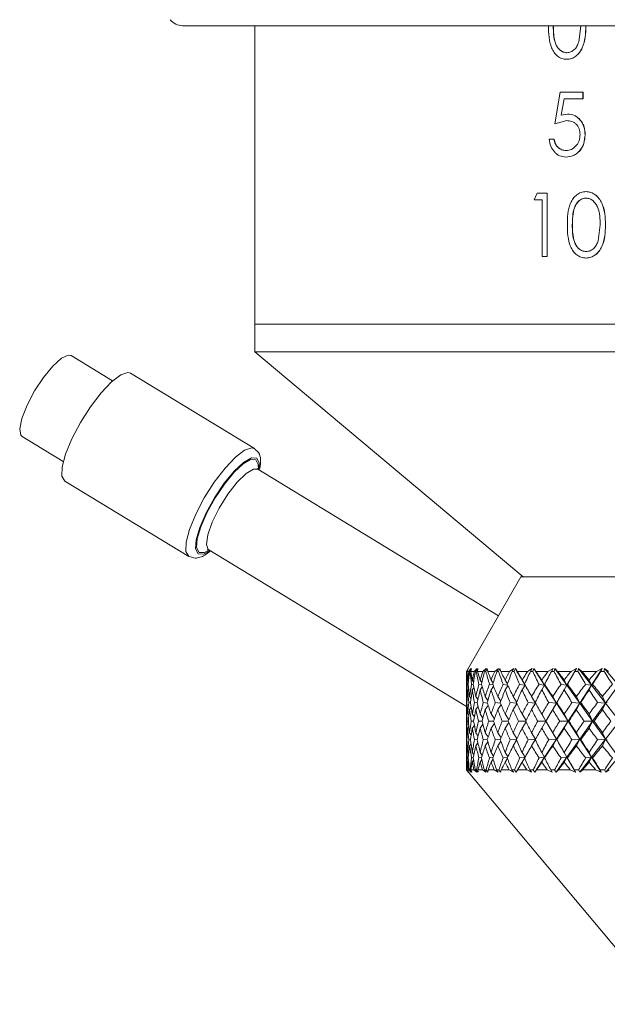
# Model space of a CAD drawing. Header units: inches. Extents: x -4.1 to 22.8, y -8.3 to 17.7.
# Tile 17 of 130: x 3.8 to 5, y -1.1 to 0.9. Entities that reach past the tile are written whole.
import ezdxf

# ---------------------------------------------------------------- set-up
doc = ezdxf.new("R2010")
doc.units = ezdxf.units.IN
doc.header["$MEASUREMENT"] = 0

msp = doc.modelspace()

# ---------------------------------------------------------------- linework, layer by layer
at = {"color": 7, "linetype": 'Continuous', "lineweight": 15}
for p, q in [((5.4892, 0.8842), (4.1276, 0.8842)), ((4.2707, 0.8842), (4.2707, 0.2931)), ((4.9115, 0.852), (4.9156, 0.8834)), ((4.8882, 0.8306), (4.888, 0.8306)), ((4.8877, 0.8177), (4.8879, 0.8177)), ((4.864, 0.69), (4.875, 0.7525)), ((4.9199, 0.7525), (4.875, 0.7525)), ((4.9199, 0.7525), (4.9199, 0.7397)), ((4.9201, 0.7525), (4.9199, 0.7525)), ((4.9201, 0.7525), (4.9201, 0.7397)), ((4.8826, 0.7397), (4.8768, 0.7068)), ((4.8828, 0.7397), (4.877, 0.7068)), ((4.9199, 0.7397), (4.8826, 0.7397)), ((4.9201, 0.7397), (4.9199, 0.7397)), ((4.8768, 0.7068), (4.8896, 0.7093)), ((4.8898, 0.7093), (4.8896, 0.7093)), ((4.8878, 0.6964), (4.864, 0.69)), ((4.8642, 0.69), (4.864, 0.69)), ((4.888, 0.6964), (4.8642, 0.69)), ((4.888, 0.6964), (4.8878, 0.6964)), ((4.9243, 0.6684), (4.9241, 0.6684)), ((4.8626, 0.6596), (4.853, 0.6596)), ((4.8628, 0.6596), (4.8626, 0.6596)), ((4.8861, 0.6243), (4.8859, 0.6243)), ((4.8866, 0.6371), (4.8864, 0.6371)), ((4.8233, 0.5397), (4.8295, 0.5525)), ((4.849, 0.5525), (4.8295, 0.5525)), ((4.849, 0.5525), (4.849, 0.4275)), ((4.849, 0.5525), (4.8493, 0.5525)), ((4.8493, 0.5525), (4.8493, 0.4275)), ((4.9258, 0.5557), (4.926, 0.5557)), ((4.8395, 0.5397), (4.8233, 0.5397)), ((4.8395, 0.4275), (4.8395, 0.5397)), ((4.9263, 0.5429), (4.9261, 0.5429)), ((4.8991, 0.49), (4.8989, 0.49)), ((4.9501, 0.4586), (4.9543, 0.49)), ((4.9644, 0.49), (4.9646, 0.49)), ((4.9263, 0.4371), (4.9261, 0.4371)), ((4.849, 0.4275), (4.8395, 0.4275)), ((4.849, 0.4275), (4.8493, 0.4275)), ((4.9258, 0.4243), (4.926, 0.4243)), ((4.2707, 0.2931), (4.2707, 0.2387)), ((4.2707, 0.2931), (5.4842, 0.2931)), ((4.2707, 0.2931), (5.2396, 0.2931)), ((4.2707, 0.2387), (4.8017, -0.2069)), ((5.2396, 0.2387), (4.2707, 0.2387)), ((3.9891, 0.1815), (3.9074, 0.2312)), ((4.2699, 0.0472), (4.0247, 0.1964)), ((3.8099, 0.071), (3.8916, 0.0213)), ((4.7528, -0.2836), (4.2766, 0.0063)), ((3.8947, -0.0171), (4.14, -0.1664)), ((4.1794, -0.1535), (4.6892, -0.4637)), ((4.7971, -0.2069), (4.6892, -0.3939)), ((4.7971, -0.2069), (6.1812, -0.2069)), ((4.6893, -0.3939), (4.6928, -0.3884)), ((4.6896, -0.3939), (4.6928, -0.3884)), ((4.6899, -0.3939), (4.693, -0.3884)), ((4.6905, -0.3939), (4.693, -0.3884)), ((4.6938, -0.3939), (4.6984, -0.3884)), ((4.6951, -0.3939), (4.6984, -0.3884)), ((4.6962, -0.3939), (4.6992, -0.3884)), ((4.6978, -0.3939), (4.6992, -0.3884)), ((4.7047, -0.3939), (4.7104, -0.3884)), ((4.707, -0.3939), (4.7104, -0.3884)), ((4.7089, -0.3939), (4.7117, -0.3884)), ((4.7115, -0.3939), (4.7117, -0.3884)), ((4.722, -0.3939), (4.7287, -0.3884)), ((4.7253, -0.3939), (4.7287, -0.3884)), ((4.7278, -0.3939), (4.7305, -0.3884)), ((4.7314, -0.3939), (4.7305, -0.3884)), ((4.7454, -0.3939), (4.7531, -0.3884)), ((4.7497, -0.3939), (4.7531, -0.3884)), ((4.7529, -0.3939), (4.7554, -0.3884)), ((4.7575, -0.3939), (4.7554, -0.3884)), ((4.7748, -0.3939), (4.7834, -0.3884)), ((4.78, -0.3939), (4.7834, -0.3884)), ((4.7839, -0.3939), (4.7862, -0.3884)), ((4.7894, -0.3939), (4.7862, -0.3884)), ((4.8053, -0.4213), (4.7862, -0.3884)), ((4.8099, -0.3939), (4.8194, -0.3884)), ((4.816, -0.3939), (4.8194, -0.3884)), ((4.8206, -0.3939), (4.8226, -0.3884)), ((4.827, -0.3939), (4.8226, -0.3884)), ((4.8441, -0.4213), (4.8226, -0.3884)), ((4.8505, -0.3939), (4.8608, -0.3884)), ((4.8575, -0.3939), (4.8608, -0.3884)), ((4.8627, -0.3939), (4.8644, -0.3884)), ((4.8699, -0.3939), (4.8644, -0.3884)), ((4.8881, -0.4213), (4.8644, -0.3884)), ((4.8881, -0.4213), (4.9072, -0.3884)), ((4.8963, -0.3939), (4.9072, -0.3884)), ((4.904, -0.3939), (4.9072, -0.3884)), ((4.9098, -0.3939), (4.9113, -0.3884)), ((4.9178, -0.3939), (4.9113, -0.3884)), ((4.9369, -0.4213), (4.9113, -0.3884)), ((4.9369, -0.4213), (4.9583, -0.3884)), ((4.9468, -0.3939), (4.9583, -0.3884)), ((4.9553, -0.3939), (4.9583, -0.3884)), ((4.9616, -0.3939), (4.9628, -0.3884)), ((4.9703, -0.3939), (4.9628, -0.3884)), ((4.9901, -0.4213), (4.9628, -0.3884)), ((4.6892, -0.3939), (4.6892, -0.406)), ((4.6893, -0.3939), (4.6892, -0.3939)), ((4.6899, -0.3939), (4.6896, -0.3939)), ((4.6938, -0.3939), (4.6905, -0.3939)), ((4.6962, -0.3939), (4.6951, -0.3939)), ((4.7047, -0.3939), (4.6978, -0.3939)), ((4.7089, -0.3939), (4.707, -0.3939)), ((4.722, -0.3939), (4.7115, -0.3939)), ((4.7278, -0.3939), (4.7253, -0.3939)), ((4.7454, -0.3939), (4.7314, -0.3939)), ((4.7529, -0.3939), (4.7497, -0.3939)), ((4.7748, -0.3939), (4.7575, -0.3939)), ((4.7839, -0.3939), (4.78, -0.3939)), ((4.8099, -0.3939), (4.7894, -0.3939)), ((4.8206, -0.3939), (4.816, -0.3939)), ((4.8505, -0.3939), (4.827, -0.3939)), ((4.8627, -0.3939), (4.8575, -0.3939)), ((4.8963, -0.3939), (4.8699, -0.3939)), ((4.9098, -0.3939), (4.904, -0.3939)), ((4.9468, -0.3939), (4.9178, -0.3939)), ((4.9616, -0.3939), (4.9553, -0.3939)), ((4.6892, -0.4112), (4.6892, -0.4111)), ((4.6928, -0.4198), (4.6912, -0.4195)), ((4.6933, -0.4132), (4.6919, -0.4111)), ((4.6937, -0.4279), (4.6919, -0.4302)), ((4.7029, -0.4202), (4.6994, -0.4195)), ((4.7035, -0.4148), (4.701, -0.4111)), ((4.7041, -0.4261), (4.701, -0.4302)), ((4.7193, -0.4205), (4.714, -0.4195)), ((4.7198, -0.4162), (4.7165, -0.4111)), ((4.7206, -0.4246), (4.7165, -0.4302)), ((4.742, -0.4208), (4.7349, -0.4195)), ((4.7421, -0.4174), (4.7382, -0.4111)), ((4.7431, -0.4234), (4.7382, -0.4302)), ((4.7708, -0.4211), (4.7619, -0.4195)), ((4.7704, -0.4185), (4.7659, -0.4111)), ((4.7714, -0.4222), (4.7659, -0.4302)), ((4.8053, -0.4213), (4.7947, -0.4195)), ((4.8053, -0.4213), (4.7994, -0.4111)), ((4.8053, -0.4213), (4.7994, -0.4302)), ((4.8053, -0.4213), (4.8043, -0.4195)), ((4.826, -0.4569), (4.8053, -0.4213)), ((4.8441, -0.4213), (4.833, -0.4195)), ((4.8441, -0.4213), (4.8385, -0.4111)), ((4.8441, -0.4213), (4.8385, -0.4302)), ((4.8441, -0.4213), (4.8441, -0.4195)), ((4.8673, -0.4569), (4.8441, -0.4213)), ((4.8673, -0.4569), (4.8881, -0.4213)), ((4.8881, -0.4213), (4.8767, -0.4195)), ((4.8881, -0.4213), (4.8829, -0.4111)), ((4.8881, -0.4213), (4.8829, -0.4302)), ((4.8881, -0.4213), (4.8892, -0.4195)), ((4.9136, -0.4569), (4.8881, -0.4213)), ((4.9136, -0.4569), (4.9369, -0.4213)), ((4.9369, -0.4213), (4.9253, -0.4195)), ((4.9369, -0.4213), (4.9321, -0.4111)), ((4.9369, -0.4213), (4.9321, -0.4302)), ((4.9369, -0.4213), (4.939, -0.4195)), ((4.9645, -0.4569), (4.9369, -0.4213)), ((4.9645, -0.4569), (4.9901, -0.4213)), ((4.6893, -0.4301), (4.6892, -0.4302)), ((4.6892, -0.4368), (4.6892, -0.4724)), ((4.6909, -0.4452), (4.6897, -0.4435)), ((4.6985, -0.4476), (4.6956, -0.4435)), ((4.7121, -0.4497), (4.7079, -0.4435)), ((4.7318, -0.4515), (4.7265, -0.4435)), ((4.7573, -0.453), (4.7513, -0.4435)), ((4.7886, -0.4544), (4.7819, -0.4435)), ((4.826, -0.4569), (4.8183, -0.4435)), ((4.8673, -0.4569), (4.8601, -0.4435)), ((4.9136, -0.4569), (4.9069, -0.4435)), ((4.9645, -0.4569), (4.9584, -0.4435)), ((4.6903, -0.4558), (4.6894, -0.4557)), ((4.6911, -0.4676), (4.6897, -0.4695)), ((4.6974, -0.4561), (4.6941, -0.4557)), ((4.6988, -0.4651), (4.6956, -0.4695)), ((4.711, -0.4563), (4.7053, -0.4557)), ((4.7126, -0.463), (4.7079, -0.4695)), ((4.7308, -0.4565), (4.7228, -0.4557)), ((4.7324, -0.4611), (4.7265, -0.4695)), ((4.7567, -0.4566), (4.7464, -0.4557)), ((4.758, -0.4596), (4.7513, -0.4695)), ((4.7886, -0.4568), (4.776, -0.4557)), ((4.7893, -0.4581), (4.7819, -0.4695)), ((4.826, -0.4569), (4.8114, -0.4557)), ((4.826, -0.4569), (4.8183, -0.4695)), ((4.826, -0.4569), (4.8254, -0.4557)), ((4.8467, -0.4924), (4.826, -0.4569)), ((4.8467, -0.4924), (4.8673, -0.4569)), ((4.8673, -0.4569), (4.8522, -0.4557)), ((4.8673, -0.4569), (4.8601, -0.4695)), ((4.8673, -0.4569), (4.8681, -0.4557)), ((4.8905, -0.4924), (4.8673, -0.4569)), ((4.8905, -0.4924), (4.9136, -0.4569)), ((4.9136, -0.4569), (4.8982, -0.4557)), ((4.9136, -0.4569), (4.9069, -0.4695)), ((4.9136, -0.4569), (4.9158, -0.4557)), ((4.9391, -0.4924), (4.9136, -0.4569)), ((4.9391, -0.4924), (4.9645, -0.4569)), ((4.9645, -0.4569), (4.9489, -0.4557)), ((4.9645, -0.4569), (4.9584, -0.4695)), ((4.9645, -0.4569), (4.9681, -0.4557)), ((4.9921, -0.4924), (4.9645, -0.4569)), ((4.6895, -0.4786), (4.6892, -0.4782)), ((4.6943, -0.4816), (4.6919, -0.4782)), ((4.7051, -0.4841), (4.701, -0.4782)), ((4.7219, -0.4862), (4.7165, -0.4782)), ((4.7446, -0.488), (4.7382, -0.4782)), ((4.7732, -0.4896), (4.7659, -0.4782)), ((4.8073, -0.4911), (4.7994, -0.4782)), ((4.8467, -0.4924), (4.8385, -0.4782)), ((4.8905, -0.4924), (4.8829, -0.4782)), ((4.9391, -0.4924), (4.9321, -0.4782)), ((4.6895, -0.5061), (4.6892, -0.5065)), ((4.6932, -0.4924), (4.6909, -0.4924)), ((4.6943, -0.5031), (4.6919, -0.5065)), ((4.7035, -0.4924), (4.6987, -0.4924)), ((4.7051, -0.5007), (4.701, -0.5065)), ((4.7202, -0.4924), (4.713, -0.4924)), ((4.7219, -0.4986), (4.7165, -0.5065)), ((4.7431, -0.4924), (4.7335, -0.4924)), ((4.7446, -0.4968), (4.7382, -0.5065)), ((4.772, -0.4924), (4.76, -0.4924)), ((4.7732, -0.4951), (4.7659, -0.5065)), ((4.8066, -0.4924), (4.7925, -0.4924)), ((4.8073, -0.4937), (4.7994, -0.5065)), ((4.826, -0.5279), (4.8467, -0.4924)), ((4.8467, -0.4924), (4.8305, -0.4924)), ((4.8467, -0.4924), (4.8385, -0.5065)), ((4.8467, -0.4924), (4.8468, -0.4924)), ((4.8673, -0.5279), (4.8467, -0.4924)), ((4.8673, -0.5279), (4.8905, -0.4924)), ((4.8905, -0.4924), (4.8739, -0.4924)), ((4.8905, -0.4924), (4.8829, -0.5065)), ((4.8905, -0.4924), (4.8921, -0.4924)), ((4.9136, -0.5279), (4.8905, -0.4924)), ((4.9136, -0.5279), (4.9391, -0.4924)), ((4.9391, -0.4924), (4.9222, -0.4924)), ((4.9391, -0.4924), (4.9321, -0.5065)), ((4.9391, -0.4924), (4.9422, -0.4924)), ((4.9645, -0.5279), (4.9391, -0.4924)), ((4.9645, -0.5279), (4.9921, -0.4924)), ((4.6892, -0.5123), (4.6892, -0.548)), ((4.6911, -0.5171), (4.6897, -0.5153)), ((4.6988, -0.5197), (4.6956, -0.5153)), ((4.7126, -0.5218), (4.7079, -0.5153)), ((4.7324, -0.5236), (4.7265, -0.5153)), ((4.758, -0.5252), (4.7513, -0.5153)), ((4.7893, -0.5266), (4.7819, -0.5153)), ((4.826, -0.5279), (4.8183, -0.5153)), ((4.8673, -0.5279), (4.8601, -0.5153)), ((4.9136, -0.5279), (4.9069, -0.5153)), ((4.9645, -0.5279), (4.9584, -0.5153)), ((4.6903, -0.529), (4.6894, -0.5291)), ((4.6909, -0.5396), (4.6897, -0.5413)), ((4.6974, -0.5287), (4.6941, -0.5291)), ((4.6985, -0.5371), (4.6956, -0.5413)), ((4.711, -0.5285), (4.7053, -0.5291)), ((4.7121, -0.5351), (4.7079, -0.5413)), ((4.7308, -0.5283), (4.7228, -0.5291)), ((4.7318, -0.5333), (4.7265, -0.5413)), ((4.7567, -0.5281), (4.7464, -0.5291)), ((4.7573, -0.5317), (4.7513, -0.5413)), ((4.7886, -0.528), (4.776, -0.5291)), ((4.7886, -0.5303), (4.7819, -0.5413)), ((4.8053, -0.5635), (4.826, -0.5279)), ((4.826, -0.5279), (4.8114, -0.5291)), ((4.826, -0.5279), (4.8183, -0.5413)), ((4.826, -0.5279), (4.8254, -0.5291)), ((4.8441, -0.5635), (4.8673, -0.5279)), ((4.8673, -0.5279), (4.8522, -0.5291)), ((4.8673, -0.5279), (4.8601, -0.5413)), ((4.8673, -0.5279), (4.8681, -0.5291)), ((4.8881, -0.5635), (4.8673, -0.5279)), ((4.8881, -0.5635), (4.9136, -0.5279)), ((4.9136, -0.5279), (4.8982, -0.5291)), ((4.9136, -0.5279), (4.9069, -0.5413)), ((4.9136, -0.5279), (4.9158, -0.5291)), ((4.9369, -0.5635), (4.9136, -0.5279)), ((4.9369, -0.5635), (4.9645, -0.5279)), ((4.9645, -0.5279), (4.9489, -0.5291)), ((4.9645, -0.5279), (4.9584, -0.5413)), ((4.9645, -0.5279), (4.9681, -0.5291)), ((4.9901, -0.5635), (4.9645, -0.5279)), ((4.6893, -0.5547), (4.6892, -0.5545)), ((4.6928, -0.5649), (4.6912, -0.5653)), ((4.6937, -0.5569), (4.6919, -0.5545)), ((4.7029, -0.5645), (4.6994, -0.5653)), ((4.7041, -0.5586), (4.701, -0.5545)), ((4.7193, -0.5642), (4.714, -0.5653)), ((4.7206, -0.5601), (4.7165, -0.5545)), ((4.742, -0.5639), (4.7349, -0.5653)), ((4.7431, -0.5614), (4.7382, -0.5545)), ((4.7708, -0.5637), (4.7619, -0.5653)), ((4.7714, -0.5625), (4.7659, -0.5545)), ((4.788, -0.5932), (4.8053, -0.5635)), ((4.8053, -0.5635), (4.7947, -0.5653)), ((4.8053, -0.5635), (4.7994, -0.5545)), ((4.8053, -0.5635), (4.7994, -0.5737)), ((4.8053, -0.5635), (4.8043, -0.5653)), ((4.8247, -0.5932), (4.8441, -0.5635)), ((4.8441, -0.5635), (4.833, -0.5653)), ((4.8441, -0.5635), (4.8385, -0.5545)), ((4.8441, -0.5635), (4.8385, -0.5737)), ((4.8441, -0.5635), (4.8441, -0.5653)), ((4.8667, -0.5932), (4.8881, -0.5635)), ((4.8881, -0.5635), (4.8767, -0.5653)), ((4.8881, -0.5635), (4.8829, -0.5545)), ((4.8881, -0.5635), (4.8829, -0.5737)), ((4.8881, -0.5635), (4.8892, -0.5653)), ((4.9053, -0.5932), (4.8881, -0.5635)), ((4.9138, -0.5932), (4.9369, -0.5635)), ((4.9369, -0.5635), (4.9253, -0.5653)), ((4.9369, -0.5635), (4.9321, -0.5545)), ((4.9369, -0.5635), (4.9321, -0.5737)), ((4.9369, -0.5635), (4.939, -0.5653)), ((4.9562, -0.5932), (4.9369, -0.5635)), ((4.9655, -0.5932), (4.9901, -0.5635)), ((4.6892, -0.5736), (4.6892, -0.5737)), ((4.6892, -0.5787), (4.6892, -0.5889)), ((4.6933, -0.5716), (4.6919, -0.5737)), ((4.7035, -0.5699), (4.701, -0.5737)), ((4.7198, -0.5685), (4.7165, -0.5737)), ((4.7421, -0.5673), (4.7382, -0.5737)), ((4.7704, -0.5662), (4.7659, -0.5737)), ((4.6892, -0.5889), (5.0785, -1.0529)), ((4.6893, -0.5889), (4.6892, -0.5889)), ((4.6893, -0.5889), (4.6931, -0.5932)), ((4.6895, -0.5889), (4.6931, -0.5932)), ((4.69, -0.5889), (4.6895, -0.5889)), ((4.69, -0.5889), (4.6936, -0.5932)), ((4.6906, -0.5889), (4.6936, -0.5932)), ((4.6936, -0.5889), (4.6906, -0.5889)), ((4.6936, -0.5889), (4.6985, -0.5932)), ((4.6949, -0.5889), (4.6985, -0.5932)), ((4.6964, -0.5889), (4.6949, -0.5889)), ((4.6964, -0.5889), (4.7, -0.5932)), ((4.6981, -0.5889), (4.7, -0.5932)), ((4.7043, -0.5889), (4.6981, -0.5889)), ((4.7043, -0.5889), (4.7102, -0.5932)), ((4.7067, -0.5889), (4.7102, -0.5932)), ((4.7093, -0.5889), (4.7067, -0.5889)), ((4.7093, -0.5889), (4.7128, -0.5932)), ((4.712, -0.5889), (4.7128, -0.5932)), ((4.7213, -0.5889), (4.712, -0.5889)), ((4.7213, -0.5889), (4.7281, -0.5932)), ((4.7248, -0.5889), (4.7281, -0.5932)), ((4.7284, -0.5889), (4.7248, -0.5889)), ((4.7284, -0.5889), (4.7319, -0.5932)), ((4.7322, -0.5889), (4.7319, -0.5932)), ((4.7445, -0.5889), (4.7322, -0.5889)), ((4.7445, -0.5889), (4.7522, -0.5932)), ((4.749, -0.5889), (4.7522, -0.5932)), ((4.7536, -0.5889), (4.749, -0.5889)), ((4.7536, -0.5889), (4.757, -0.5932)), ((4.7584, -0.5889), (4.757, -0.5932)), ((4.7737, -0.5889), (4.7584, -0.5889)), ((4.7737, -0.5889), (4.7823, -0.5932)), ((4.7792, -0.5889), (4.7823, -0.5932)), ((4.7847, -0.5889), (4.7792, -0.5889)), ((4.7847, -0.5889), (4.788, -0.5932)), ((4.7906, -0.5889), (4.788, -0.5932)), ((4.8086, -0.5889), (4.7906, -0.5889)), ((4.8086, -0.5889), (4.818, -0.5932)), ((4.8151, -0.5889), (4.818, -0.5932)), ((4.8216, -0.5889), (4.8151, -0.5889)), ((4.8216, -0.5889), (4.8247, -0.5932)), ((4.8283, -0.5889), (4.8247, -0.5932)), ((4.8491, -0.5889), (4.8283, -0.5889)), ((4.8491, -0.5889), (4.8591, -0.5932)), ((4.8564, -0.5889), (4.8591, -0.5932)), ((4.8638, -0.5889), (4.8564, -0.5889)), ((4.8638, -0.5889), (4.8667, -0.5932)), ((4.8714, -0.5889), (4.8667, -0.5932)), ((4.8947, -0.5889), (4.8714, -0.5889)), ((4.8947, -0.5889), (4.9053, -0.5932)), ((4.9029, -0.5889), (4.9053, -0.5932)), ((4.911, -0.5889), (4.9029, -0.5889)), ((4.911, -0.5889), (4.9138, -0.5932)), ((4.9195, -0.5889), (4.9138, -0.5932)), ((4.945, -0.5889), (4.9195, -0.5889)), ((4.945, -0.5889), (4.9562, -0.5932)), ((4.954, -0.5889), (4.9562, -0.5932)), ((4.9629, -0.5889), (4.954, -0.5889)), ((4.9629, -0.5889), (4.9655, -0.5932)), ((4.9721, -0.5889), (4.9655, -0.5932))]:
    msp.add_line(p, q, dxfattribs=at)
at = {"color": 7, "linetype": 'Continuous', "lineweight": 15, "flags": 128}
for points in [[(3.8099, 0.071), (3.8074, 0.0735), (3.8053, 0.0864), (3.8096, 0.107), (3.8198, 0.133), (3.8347, 0.1612), (3.8525, 0.1881), (3.871, 0.2106), (3.8881, 0.2259), (3.9015, 0.2322), (3.9074, 0.2312)], [(3.8947, -0.0171), (3.889, -0.0075), (3.8895, 0.0109), (3.8961, 0.0363), (3.9084, 0.0664), (3.9253, 0.0986), (3.9452, 0.13), (3.9664, 0.1578), (3.987, 0.1796), (4.0052, 0.1933), (4.0193, 0.1979), (4.0247, 0.1964)]]:
    msp.add_lwpolyline(points, dxfattribs=at)
at = {"color": 8, "linetype": 'Continuous', "lineweight": 15, "flags": 128}
for points in [[(4.1402, -0.1665), (4.1402, -0.1665), (4.1343, -0.1567), (4.1347, -0.1383), (4.1414, -0.113), (4.1537, -0.0828), (4.1705, -0.0506), (4.1904, -0.0192), (4.2117, 0.0086), (4.2323, 0.0303), (4.2504, 0.0441), (4.2646, 0.0486), (4.2704, 0.0469)], [(4.1818, -0.155), (4.1693, -0.1618), (4.1586, -0.1613), (4.1535, -0.1516), (4.1546, -0.1335), (4.1618, -0.1089), (4.1743, -0.0801), (4.191, -0.0501), (4.2101, -0.0216), (4.2299, 0.0024), (4.2483, 0.0197), (4.2637, 0.0286), (4.2744, 0.0281), (4.2794, 0.0183), (4.279, 0.0048)], [(4.1803, -0.154), (4.1708, -0.1588), (4.1604, -0.1583), (4.1555, -0.1489), (4.1566, -0.1314), (4.1635, -0.1076), (4.1757, -0.0797), (4.1918, -0.0506), (4.2103, -0.023), (4.2295, 0.0003), (4.2473, 0.017), (4.2622, 0.0256), (4.2725, 0.0251), (4.2774, 0.0157), (4.2776, 0.0067)], [(4.1794, -0.1535), (4.1785, -0.1528), (4.1747, -0.1424), (4.1774, -0.1236), (4.1861, -0.0988), (4.1999, -0.0709), (4.2171, -0.0434), (4.2356, -0.0195), (4.2532, -0.0022), (4.2677, 0.0066), (4.2766, 0.0063)]]:
    msp.add_lwpolyline(points, dxfattribs=at)
at = {"color": 7, "linetype": 'Continuous', "lineweight": 15}
msp.add_arc((4.1276, 0.9152), 0.031, 217.9865, 270, dxfattribs=at)
for centre, major_axis, ratio, start_param, end_param in [((5.4892, -1.6096), (-0.7374, 1.3756), 0.225477, 0.380131, 0.405433), ((5.4892, 0.6249), (0.6777, 1.3696), 0.310343, 2.54914, 2.576805), ((5.4892, 0.6249), (0.648, 1.3677), 0.343002, 2.557862, 2.585527), ((5.4892, -1.6096), (-0.7547, 1.378), 0.192594, 0.395327, 0.420629), ((5.4892, -1.6096), (-0.7127, 1.3727), 0.264763, 0.363818, 0.38912), ((5.4892, 0.6249), (0.7082, 1.3723), 0.271135, 2.535782, 2.563447), ((5.4892, 0.6249), (0.6069, 1.3662), 0.38152, 2.564647, 2.592312), ((5.4892, -1.6096), (-0.7715, 1.3806), 0.153422, 0.414896, 0.440198), ((5.4892, -1.6096), (-0.683, 1.37), 0.303994, 0.349998, 0.375301), ((5.4892, 0.6249), (0.7337, 1.3752), 0.23185, 2.519835, 2.5475), ((5.4892, 0.6249), (0.5589, 1.3657), 0.419139, 2.566623, 2.594288), ((5.4892, -1.6096), (-0.7842, 1.3827), 0.114352, 0.435654, 0.460956), ((5.4892, -1.6096), (-0.648, 1.3677), 0.343002, 0.339311, 0.364614), ((5.4892, 0.6249), (0.7547, 1.378), 0.192594, 2.501846, 2.529511), ((5.4892, 0.6249), (0.5029, 1.3666), 0.455265, 2.562751, 2.590416), ((5.4892, -1.6096), (-0.7932, 1.3844), 0.075374, 0.457259, 0.482561), ((5.4892, -1.6096), (-0.6069, 1.3662), 0.38152, 0.332526, 0.357828), ((5.4892, 0.6249), (0.7715, 1.3806), 0.153422, 2.482277, 2.509942), ((5.4892, 0.6249), (0.4379, 1.369), 0.489057, 2.55193, 2.579595), ((5.4892, -1.6096), (-0.7984, 1.3853), 0.036466, 0.479404, 0.504707), ((5.4892, -1.6096), (-0.5589, 1.3657), 0.419139, 0.33055, 0.355852), ((5.4892, 0.6249), (0.7842, 1.3827), 0.114352, 2.461519, 2.489184), ((5.4892, 0.6249), (0.3628, 1.3728), 0.519391, 2.533171, 2.560836), ((5.4892, -1.6096), (-0.8, 1.3856), 0.002407, 5.756076, 5.781378), ((5.4892, -1.6096), (-0.5029, 1.3666), 0.455265, 0.334422, 0.359724), ((5.4892, 0.6249), (0.7932, 1.3844), 0.075374, 2.439914, 2.467579), ((5.4892, 0.6249), (0.2771, 1.3774), 0.544856, 2.505929, 2.533594), ((5.4892, -1.6096), (-0.798, 1.3852), 0.041282, 5.73369, 5.758993), ((5.4892, -1.6096), (-0.4379, 1.369), 0.489057, 0.345243, 0.370545), ((5.4892, 0.6249), (0.7984, 1.3853), 0.036466, 2.417769, 2.445434), ((5.4892, 0.6249), (0.1813, 1.3819), 0.563867, 2.470597, 2.498262), ((5.4892, -1.6096), (-0.7923, 1.3842), 0.080197, 5.711596, 5.736898), ((5.4892, -1.6096), (-0.3628, 1.3728), 0.519391, 0.364002, 0.389304), ((5.4892, 0.6249), (0.8, 1.3856), 0.002407, 3.860154, 3.887819), ((5.4892, 0.6249), (0.0777, 1.3849), 0.574922, 2.428983, 2.456648), ((5.4892, -1.6096), (-0.7828, 1.3825), 0.119185, 5.690078, 5.715381), ((5.4892, -1.6096), (-0.2771, 1.3774), 0.544856, 0.391244, 0.416546), ((5.4892, 0.6249), (0.798, 1.3852), 0.041282, 3.88254, 3.910205), ((5.4892, 0.6249), (-0.0297, 1.3855), 0.576997, 2.384391, 2.412056), ((5.4892, -1.6096), (-0.7337, 1.3752), 0.23185, 0.414573, 0.447521), ((5.4892, -1.6096), (-0.7127, 1.3727), 0.264763, 0.401053, 0.434), ((5.4892, -1.6096), (-0.7547, 1.378), 0.192594, 0.432562, 0.465509), ((5.4892, -1.6096), (-0.683, 1.37), 0.303994, 0.387233, 0.42018), ((5.4892, -1.6096), (-0.7715, 1.3806), 0.153422, 0.452131, 0.485078), ((5.4892, -1.6096), (-0.648, 1.3677), 0.343002, 0.376546, 0.409494), ((5.4892, -1.6096), (-0.7842, 1.3827), 0.114352, 0.472889, 0.505836), ((5.4892, -1.6096), (-0.6069, 1.3662), 0.38152, 0.369761, 0.402708), ((5.4892, -1.6096), (-0.7932, 1.3844), 0.075374, 0.494494, 0.527441), ((5.4892, -1.6096), (-0.5589, 1.3657), 0.419139, 0.367785, 0.400732), ((5.4892, -1.6096), (-0.7984, 1.3853), 0.036466, 0.516639, 0.549587), ((5.4892, -1.6096), (-0.5029, 1.3666), 0.455265, 0.371657, 0.404604), ((5.4892, -1.6096), (-0.8, 1.3856), 0.002407, 5.711196, 5.744143), ((5.4892, -1.6096), (-0.4379, 1.369), 0.489057, 0.382478, 0.415425), ((5.4892, -1.6096), (-0.798, 1.3852), 0.041282, 5.68881, 5.721758), ((5.4892, -1.6096), (-0.3628, 1.3728), 0.519391, 0.401237, 0.434184), ((5.4892, -1.6096), (-0.7923, 1.3842), 0.080197, 5.666716, 5.699663), ((5.4892, -1.6096), (-0.2771, 1.3774), 0.544856, 0.428479, 0.461426), ((5.4892, -1.6096), (-0.7828, 1.3825), 0.119185, 5.645198, 5.678146), ((5.4892, -1.6096), (-0.1813, 1.3819), 0.563867, 0.463811, 0.496759), ((5.4892, 0.6249), (0.683, 1.37), 0.303994, 2.586773, 2.615565), ((5.4892, 0.6249), (0.7082, 1.3723), 0.271135, 2.57538, 2.604172), ((5.4892, 0.6249), (0.648, 1.3677), 0.343002, 2.597459, 2.626251), ((5.4892, 0.6249), (0.7337, 1.3752), 0.23185, 2.559432, 2.588224), ((5.4892, 0.6249), (0.6069, 1.3662), 0.38152, 2.604245, 2.633037), ((5.4892, 0.6249), (0.7547, 1.378), 0.192594, 2.541444, 2.570236), ((5.4892, 0.6249), (0.5589, 1.3657), 0.419139, 2.606221, 2.635013), ((5.4892, 0.6249), (0.7715, 1.3806), 0.153422, 2.521875, 2.550667), ((5.4892, 0.6249), (0.5029, 1.3666), 0.455265, 2.602349, 2.631141), ((5.4892, 0.6249), (0.7842, 1.3827), 0.114352, 2.501117, 2.529909), ((5.4892, 0.6249), (0.4379, 1.369), 0.489057, 2.591528, 2.62032), ((5.4892, 0.6249), (0.7932, 1.3844), 0.075374, 2.479512, 2.508304), ((5.4892, 0.6249), (0.3628, 1.3728), 0.519391, 2.572769, 2.601561), ((5.4892, 0.6249), (0.7984, 1.3853), 0.036466, 2.457366, 2.486158), ((5.4892, 0.6249), (0.2771, 1.3774), 0.544856, 2.545527, 2.574319), ((5.4892, 0.6249), (0.8, 1.3856), 0.002407, 3.81943, 3.848222), ((5.4892, 0.6249), (0.1813, 1.3819), 0.563867, 2.510194, 2.538986), ((5.4892, 0.6249), (0.798, 1.3852), 0.041282, 3.841815, 3.870607), ((5.4892, 0.6249), (0.0777, 1.3849), 0.574922, 2.468581, 2.497373), ((5.4892, -1.6096), (-0.7127, 1.3727), 0.264763, 0.450088, 0.47888), ((5.4892, -1.6096), (-0.7337, 1.3752), 0.23185, 0.463609, 0.492401), ((5.4892, -1.6096), (-0.683, 1.37), 0.303994, 0.436268, 0.46506), ((5.4892, -1.6096), (-0.7547, 1.378), 0.192594, 0.481597, 0.510389), ((5.4892, -1.6096), (-0.648, 1.3677), 0.343002, 0.425582, 0.454374), ((5.4892, -1.6096), (-0.7715, 1.3806), 0.153422, 0.501166, 0.529958), ((5.4892, -1.6096), (-0.6069, 1.3662), 0.38152, 0.418796, 0.447588), ((5.4892, -1.6096), (-0.7842, 1.3827), 0.114352, 0.521924, 0.550716), ((5.4892, -1.6096), (-0.5589, 1.3657), 0.419139, 0.41682, 0.445612), ((5.4892, -1.6096), (-0.7932, 1.3844), 0.075374, 0.543529, 0.572321), ((5.4892, -1.6096), (-0.5029, 1.3666), 0.455265, 0.420692, 0.449484), ((5.4892, -1.6096), (-0.7984, 1.3853), 0.036466, 0.565675, 0.594467), ((5.4892, -1.6096), (-0.4379, 1.369), 0.489057, 0.431513, 0.460305), ((5.4892, -1.6096), (-0.8, 1.3856), 0.002407, 5.666316, 5.695108), ((5.4892, -1.6096), (-0.3628, 1.3728), 0.519391, 0.450272, 0.479064), ((5.4892, -1.6096), (-0.798, 1.3852), 0.041282, 5.64393, 5.672723), ((5.4892, -1.6096), (-0.2771, 1.3774), 0.544856, 0.477514, 0.506306), ((5.4892, -1.6096), (-0.7923, 1.3842), 0.080197, 5.621836, 5.650628), ((5.4892, -1.6096), (-0.1813, 1.3819), 0.563867, 0.512846, 0.541639), ((5.4892, 0.6249), (0.7082, 1.3723), 0.271135, 2.62026, 2.647676), ((5.4892, 0.6249), (0.683, 1.37), 0.303994, 2.631652, 2.659069), ((5.4892, 0.6249), (0.7337, 1.3752), 0.23185, 2.604312, 2.631729), ((5.4892, 0.6249), (0.648, 1.3677), 0.343002, 2.642339, 2.669756), ((5.4892, 0.6249), (0.7547, 1.378), 0.192594, 2.586324, 2.613741), ((5.4892, 0.6249), (0.6069, 1.3662), 0.38152, 2.649125, 2.676542), ((5.4892, 0.6249), (0.7715, 1.3806), 0.153422, 2.566755, 2.594172), ((5.4892, 0.6249), (0.5589, 1.3657), 0.419139, 2.651101, 2.678518), ((5.4892, 0.6249), (0.7842, 1.3827), 0.114352, 2.545997, 2.573414), ((5.4892, 0.6249), (0.5029, 1.3666), 0.455265, 2.647229, 2.674646), ((5.4892, 0.6249), (0.7932, 1.3844), 0.075374, 2.524392, 2.551809), ((5.4892, 0.6249), (0.4379, 1.369), 0.489057, 2.636408, 2.663825), ((5.4892, 0.6249), (0.7984, 1.3853), 0.036466, 2.502246, 2.529663), ((5.4892, 0.6249), (0.3628, 1.3728), 0.519391, 2.617649, 2.645065), ((5.4892, 0.6249), (0.8, 1.3856), 0.002407, 3.775925, 3.803342), ((5.4892, 0.6249), (0.2771, 1.3774), 0.544856, 2.590407, 2.617823), ((5.4892, 0.6249), (0.798, 1.3852), 0.041282, 3.798311, 3.825728), ((5.4892, 0.6249), (0.1813, 1.3819), 0.563867, 2.555074, 2.582491), ((5.4892, 0.6249), (0.7923, 1.3842), 0.080197, 3.820405, 3.847822), ((5.4892, 0.6249), (0.0777, 1.3849), 0.574922, 2.51346, 2.540877), ((5.4892, 0.6249), (0.7127, 1.3727), 0.264763, 2.662713, 2.691505), ((5.4892, -1.6096), (-0.7082, 1.3723), 0.271135, 0.493916, 0.521333), ((5.4892, -1.6096), (-0.683, 1.37), 0.303994, 0.482523, 0.50994), ((5.4892, 0.6249), (0.7337, 1.3752), 0.23185, 2.649192, 2.677984), ((5.4892, 0.6249), (0.683, 1.37), 0.303994, 2.676532, 2.705325), ((5.4892, -1.6096), (-0.7337, 1.3752), 0.23185, 0.509864, 0.537281), ((5.4892, -1.6096), (-0.648, 1.3677), 0.343002, 0.471837, 0.499254), ((5.4892, 0.6249), (0.7547, 1.378), 0.192594, 2.631204, 2.659996), ((5.4892, 0.6249), (0.648, 1.3677), 0.343002, 2.687219, 2.716011), ((5.4892, -1.6096), (-0.7547, 1.378), 0.192594, 0.527852, 0.555269), ((5.4892, -1.6096), (-0.6069, 1.3662), 0.38152, 0.465051, 0.492468), ((5.4892, 0.6249), (0.7715, 1.3806), 0.153422, 2.611635, 2.640427), ((5.4892, 0.6249), (0.6069, 1.3662), 0.38152, 2.694005, 2.722797), ((5.4892, -1.6096), (-0.7715, 1.3806), 0.153422, 0.547421, 0.574838), ((5.4892, -1.6096), (-0.5589, 1.3657), 0.419139, 0.463075, 0.490492), ((5.4892, 0.6249), (0.7842, 1.3827), 0.114352, 2.590877, 2.619669), ((5.4892, 0.6249), (0.5589, 1.3657), 0.419139, 2.695981, 2.724773), ((5.4892, -1.6096), (-0.7842, 1.3827), 0.114352, 0.568179, 0.595596), ((5.4892, -1.6096), (-0.5029, 1.3666), 0.455265, 0.466947, 0.494364), ((5.4892, 0.6249), (0.7932, 1.3844), 0.075374, 2.569272, 2.598064), ((5.4892, 0.6249), (0.5029, 1.3666), 0.455265, 2.692109, 2.720901), ((5.4892, -1.6096), (-0.7932, 1.3844), 0.075374, 0.589784, 0.617201), ((5.4892, -1.6096), (-0.4379, 1.369), 0.489057, 0.477768, 0.505185), ((5.4892, 0.6249), (0.7984, 1.3853), 0.036466, 2.547126, 2.575918), ((5.4892, 0.6249), (0.4379, 1.369), 0.489057, 2.681288, 2.71008), ((5.4892, -1.6096), (-0.7984, 1.3853), 0.036466, 0.61193, 0.639347), ((5.4892, -1.6096), (-0.3628, 1.3728), 0.519391, 0.496527, 0.523944), ((5.4892, 0.6249), (0.8, 1.3856), 0.002407, 3.72967, 3.758462), ((5.4892, 0.6249), (0.3628, 1.3728), 0.519391, 2.662528, 2.691321), ((5.4892, -1.6096), (-0.8, 1.3856), 0.002407, 5.621436, 5.648853), ((5.4892, -1.6096), (-0.2771, 1.3774), 0.544856, 0.523769, 0.551186), ((5.4892, 0.6249), (0.798, 1.3852), 0.041282, 3.752055, 3.780848), ((5.4892, 0.6249), (0.2771, 1.3774), 0.544856, 2.635286, 2.664079), ((5.4892, -1.6096), (-0.798, 1.3852), 0.041282, 5.59905, 5.626467), ((5.4892, -1.6096), (-0.1813, 1.3819), 0.563867, 0.559102, 0.586519), ((5.4892, 0.6249), (0.7923, 1.3842), 0.080197, 3.77415, 3.802942), ((5.4892, 0.6249), (0.1813, 1.3819), 0.563867, 2.599954, 2.628746), ((5.4892, -1.6096), (-0.7923, 1.3842), 0.080197, 5.576956, 5.604373), ((5.4892, -1.6096), (-0.0777, 1.3849), 0.574922, 0.600715, 0.628132), ((5.4892, -1.6096), (-0.683, 1.37), 0.303994, 0.526028, 0.55482), ((5.4892, 0.6249), (0.7337, 1.3752), 0.23185, 2.694072, 2.727019), ((5.4892, 0.6249), (0.7127, 1.3727), 0.264763, 2.707593, 2.74054), ((5.4892, -1.6096), (-0.7082, 1.3723), 0.271135, 0.537421, 0.566213), ((5.4892, -1.6096), (-0.648, 1.3677), 0.343002, 0.515341, 0.544133), ((5.4892, 0.6249), (0.7547, 1.378), 0.192594, 2.676084, 2.709031), ((5.4892, 0.6249), (0.683, 1.37), 0.303994, 2.721412, 2.75436), ((5.4892, -1.6096), (-0.7337, 1.3752), 0.23185, 0.553368, 0.58216), ((5.4892, -1.6096), (-0.6069, 1.3662), 0.38152, 0.508556, 0.537348), ((5.4892, 0.6249), (0.7715, 1.3806), 0.153422, 2.656514, 2.689462), ((5.4892, 0.6249), (0.648, 1.3677), 0.343002, 2.732099, 2.765046), ((5.4892, -1.6096), (-0.7547, 1.378), 0.192594, 0.571357, 0.600149), ((5.4892, -1.6096), (-0.5589, 1.3657), 0.419139, 0.50658, 0.535372), ((5.4892, 0.6249), (0.7842, 1.3827), 0.114352, 2.635757, 2.668704), ((5.4892, 0.6249), (0.6069, 1.3662), 0.38152, 2.738885, 2.771832), ((5.4892, -1.6096), (-0.7715, 1.3806), 0.153422, 0.590926, 0.619718), ((5.4892, -1.6096), (-0.5029, 1.3666), 0.455265, 0.510452, 0.539244), ((5.4892, 0.6249), (0.7932, 1.3844), 0.075374, 2.614152, 2.647099), ((5.4892, 0.6249), (0.5589, 1.3657), 0.419139, 2.740861, 2.773808), ((5.4892, -1.6096), (-0.7842, 1.3827), 0.114352, 0.611684, 0.640476), ((5.4892, -1.6096), (-0.4379, 1.369), 0.489057, 0.521273, 0.550065), ((5.4892, 0.6249), (0.7984, 1.3853), 0.036466, 2.592006, 2.624953), ((5.4892, 0.6249), (0.5029, 1.3666), 0.455265, 2.736988, 2.769936), ((5.4892, -1.6096), (-0.7932, 1.3844), 0.075374, 0.633289, 0.662081), ((5.4892, -1.6096), (-0.3628, 1.3728), 0.519391, 0.540032, 0.568824), ((5.4892, 0.6249), (0.8, 1.3856), 0.002407, 3.680635, 3.713582), ((5.4892, 0.6249), (0.4379, 1.369), 0.489057, 2.726167, 2.759115), ((5.4892, -1.6096), (-0.7984, 1.3853), 0.036466, 0.655434, 0.684226), ((5.4892, -1.6096), (-0.2771, 1.3774), 0.544856, 0.567274, 0.596066), ((5.4892, 0.6249), (0.798, 1.3852), 0.041282, 3.70302, 3.735968), ((5.4892, 0.6249), (0.3628, 1.3728), 0.519391, 2.707408, 2.740356), ((5.4892, -1.6096), (-0.8, 1.3856), 0.002407, 5.576556, 5.605348), ((5.4892, -1.6096), (-0.1813, 1.3819), 0.563867, 0.602606, 0.631398), ((5.4892, 0.6249), (0.7923, 1.3842), 0.080197, 3.725115, 3.758062), ((5.4892, 0.6249), (0.2771, 1.3774), 0.544856, 2.680166, 2.713114), ((5.4892, -1.6096), (-0.798, 1.3852), 0.041282, 5.554171, 5.582963), ((5.4892, -1.6096), (-0.0777, 1.3849), 0.574922, 0.64422, 0.673012), ((5.4892, 0.6249), (0.7828, 1.3825), 0.119185, 3.746632, 3.77958), ((5.4892, 0.6249), (0.1813, 1.3819), 0.563867, 2.644834, 2.677781), ((5.4892, 0.6249), (0.7374, 1.3756), 0.225477, 2.736159, 2.758438), ((5.4892, -1.6096), (-0.6777, 1.3696), 0.310343, 0.564787, 0.590304), ((5.4892, -1.6096), (-0.648, 1.3677), 0.343002, 0.556066, 0.581582), ((5.4892, 0.6249), (0.7547, 1.378), 0.192594, 2.720963, 2.743242), ((5.4892, 0.6249), (0.7127, 1.3727), 0.264763, 2.752472, 2.774751), ((5.4892, -1.6096), (-0.7082, 1.3723), 0.271135, 0.578146, 0.603662), ((5.4892, -1.6096), (-0.6069, 1.3662), 0.38152, 0.54928, 0.574796), ((5.4892, 0.6249), (0.7715, 1.3806), 0.153422, 2.701394, 2.723673), ((5.4892, 0.6249), (0.683, 1.37), 0.303994, 2.766292, 2.788571), ((5.4892, -1.6096), (-0.7337, 1.3752), 0.23185, 0.594093, 0.619609), ((5.4892, -1.6096), (-0.5589, 1.3657), 0.419139, 0.547304, 0.57282), ((5.4892, 0.6249), (0.7842, 1.3827), 0.114352, 2.680637, 2.702915), ((5.4892, 0.6249), (0.648, 1.3677), 0.343002, 2.776979, 2.799257), ((5.4892, -1.6096), (-0.7547, 1.378), 0.192594, 0.612081, 0.637598), ((5.4892, -1.6096), (-0.5029, 1.3666), 0.455265, 0.551176, 0.576693), ((5.4892, 0.6249), (0.7932, 1.3844), 0.075374, 2.659032, 2.68131), ((5.4892, 0.6249), (0.6069, 1.3662), 0.38152, 2.783765, 2.806043), ((5.4892, -1.6096), (-0.7715, 1.3806), 0.153422, 0.63165, 0.657167), ((5.4892, -1.6096), (-0.4379, 1.369), 0.489057, 0.561997, 0.587514), ((5.4892, 0.6249), (0.7984, 1.3853), 0.036466, 2.636886, 2.659164), ((5.4892, 0.6249), (0.5589, 1.3657), 0.419139, 2.785741, 2.808019), ((5.4892, -1.6096), (-0.7842, 1.3827), 0.114352, 0.652408, 0.677924), ((5.4892, -1.6096), (-0.3628, 1.3728), 0.519391, 0.580757, 0.606273), ((5.4892, 0.6249), (0.8, 1.3856), 0.002407, 3.646424, 3.668702), ((5.4892, 0.6249), (0.5029, 1.3666), 0.455265, 2.781868, 2.804147), ((5.4892, -1.6096), (-0.7932, 1.3844), 0.075374, 0.674013, 0.699529), ((5.4892, -1.6096), (-0.2771, 1.3774), 0.544856, 0.607999, 0.633515), ((5.4892, 0.6249), (0.798, 1.3852), 0.041282, 3.668809, 3.691088), ((5.4892, 0.6249), (0.4379, 1.369), 0.489057, 2.771047, 2.793326), ((5.4892, -1.6096), (-0.7984, 1.3853), 0.036466, 0.696159, 0.721675), ((5.4892, -1.6096), (-0.1813, 1.3819), 0.563867, 0.643331, 0.668847), ((5.4892, 0.6249), (0.7923, 1.3842), 0.080197, 3.690904, 3.713182), ((5.4892, 0.6249), (0.3628, 1.3728), 0.519391, 2.752288, 2.774567), ((5.4892, -1.6096), (-0.8, 1.3856), 0.002407, 5.539108, 5.564624), ((5.4892, -1.6096), (-0.0777, 1.3849), 0.574922, 0.684945, 0.710461), ((5.4892, 0.6249), (0.7828, 1.3825), 0.119185, 3.712421, 3.7347), ((5.4892, 0.6249), (0.2771, 1.3774), 0.544856, 2.725046, 2.747325), ((5.4892, -1.6096), (-0.798, 1.3852), 0.041282, 5.516722, 5.542238), ((5.4892, -1.6096), (0.0297, 1.3855), 0.576997, 0.729537, 0.755053)]:
    msp.add_ellipse(centre, major_axis=major_axis, ratio=ratio, start_param=start_param, end_param=end_param, dxfattribs=at)
for points, knots in [([(4.8877, 0.8177), (4.8845, 0.818), (4.8781, 0.8186), (4.8695, 0.8236), (4.8626, 0.8311), (4.856, 0.8435), (4.8521, 0.8615), (4.8518, 0.8761), (4.8517, 0.8834)], [0, 0, 0, 0, 0.124579, 0.25034, 0.374069, 0.498472, 0.74918, 1, 1, 1, 1]), ([(4.8613, 0.8834), (4.8613, 0.8777), (4.8615, 0.8663), (4.864, 0.8521), (4.8687, 0.842), (4.874, 0.8358), (4.8805, 0.8315), (4.8855, 0.8309), (4.888, 0.8306)], [0, 0, 0, 0, 0.250569, 0.500324, 0.625387, 0.750293, 0.875207, 1, 1, 1, 1]), ([(4.8615, 0.8834), (4.8615, 0.8777), (4.8617, 0.8663), (4.8642, 0.8521), (4.8689, 0.842), (4.8742, 0.8358), (4.8807, 0.8315), (4.8857, 0.8309), (4.8882, 0.8306)], [0, 0, 0, 0, 0.2505956, 0.5003718, 0.6254389, 0.7503377, 0.8752331, 1, 1, 1, 1]), ([(4.9256, 0.8834), (4.9254, 0.876), (4.9251, 0.8614), (4.9204, 0.8434), (4.9134, 0.831), (4.9061, 0.8236), (4.8973, 0.8186), (4.8909, 0.818), (4.8877, 0.8177)], [0, 0, 0, 0, 0.250468, 0.500058, 0.625158, 0.750121, 0.875057, 1, 1, 1, 1]), ([(4.9258, 0.8834), (4.9256, 0.876), (4.9252, 0.8614), (4.9206, 0.8434), (4.9136, 0.831), (4.9063, 0.8236), (4.8975, 0.8186), (4.8911, 0.818), (4.8879, 0.8177)], [0, 0, 0, 0, 0.250497, 0.500108, 0.625211, 0.750165, 0.875082, 1, 1, 1, 1]), ([(4.888, 0.8306), (4.8906, 0.8309), (4.896, 0.8316), (4.903, 0.8365), (4.9084, 0.8435), (4.9104, 0.8491), (4.9115, 0.852)], [0, 0, 0, 0, 0.248452, 0.50102, 0.746967, 1, 1, 1, 1]), ([(4.8896, 0.7093), (4.8942, 0.7088), (4.9012, 0.7081), (4.9094, 0.7029), (4.9147, 0.6976), (4.9191, 0.6913), (4.9232, 0.6817), (4.9238, 0.6737), (4.9241, 0.6684)], [0, 0, 0, 0, 0.249429, 0.37269, 0.499896, 0.62562, 0.750333, 1, 1, 1, 1]), ([(4.8898, 0.7093), (4.8944, 0.7088), (4.9014, 0.7081), (4.9096, 0.7029), (4.9149, 0.6976), (4.9193, 0.6913), (4.9234, 0.6817), (4.924, 0.6737), (4.9243, 0.6684)], [0, 0, 0, 0, 0.249389, 0.372629, 0.499841, 0.625551, 0.750295, 1, 1, 1, 1]), ([(4.9142, 0.6688), (4.9139, 0.6727), (4.9134, 0.6785), (4.9101, 0.6852), (4.9066, 0.6895), (4.9024, 0.6928), (4.8962, 0.6958), (4.8912, 0.6962), (4.8878, 0.6964)], [0, 0, 0, 0, 0.249169, 0.374318, 0.499535, 0.624705, 0.749967, 1, 1, 1, 1]), ([(4.9241, 0.6684), (4.9236, 0.6626), (4.9226, 0.651), (4.9155, 0.6384), (4.9077, 0.631), (4.8986, 0.6256), (4.891, 0.6248), (4.8859, 0.6243)], [0, 0, 0, 0, 0.250219, 0.499408, 0.624041, 0.749279, 1, 1, 1, 1]), ([(4.9243, 0.6684), (4.9238, 0.6626), (4.9228, 0.651), (4.9157, 0.6384), (4.9079, 0.631), (4.8988, 0.6256), (4.8912, 0.6248), (4.8861, 0.6243)], [0, 0, 0, 0, 0.250316, 0.499459, 0.624089, 0.749316, 1, 1, 1, 1]), ([(4.8864, 0.6371), (4.8901, 0.6376), (4.8974, 0.6384), (4.9051, 0.6447), (4.9098, 0.651), (4.9134, 0.6584), (4.9139, 0.6647), (4.9142, 0.6688)], [0, 0, 0, 0, 0.249753, 0.49945, 0.626674, 0.750295, 1, 1, 1, 1]), ([(4.8859, 0.6243), (4.8817, 0.6247), (4.8755, 0.6254), (4.8682, 0.6298), (4.8618, 0.6357), (4.8555, 0.6455), (4.8539, 0.6549), (4.853, 0.6596)], [0, 0, 0, 0, 0.2497055, 0.3750067, 0.5003093, 0.7499796, 1, 1, 1, 1]), ([(4.8626, 0.6596), (4.8633, 0.6564), (4.8644, 0.6517), (4.8676, 0.6464), (4.8718, 0.642), (4.878, 0.6381), (4.8836, 0.6375), (4.8864, 0.6371)], [0, 0, 0, 0, 0.249917, 0.375093, 0.50034, 0.750166, 1, 1, 1, 1]), ([(4.8628, 0.6596), (4.8636, 0.6564), (4.8646, 0.6517), (4.8678, 0.6464), (4.872, 0.642), (4.8782, 0.6381), (4.8838, 0.6375), (4.8866, 0.6371)], [0, 0, 0, 0, 0.249954, 0.375138, 0.500387, 0.750191, 1, 1, 1, 1]), ([(4.8891, 0.49), (4.8892, 0.4973), (4.8895, 0.5118), (4.8934, 0.5299), (4.9002, 0.5424), (4.9073, 0.5498), (4.9161, 0.5548), (4.9226, 0.5554), (4.9258, 0.5557)], [0, 0, 0, 0, 0.2505293, 0.5001477, 0.6255627, 0.7501752, 0.875092, 1, 1, 1, 1]), ([(4.9258, 0.5557), (4.9291, 0.5554), (4.9356, 0.5549), (4.9445, 0.5499), (4.9519, 0.5425), (4.9591, 0.5301), (4.9639, 0.512), (4.9642, 0.4973), (4.9644, 0.49)], [0, 0, 0, 0, 0.124929, 0.249845, 0.371189, 0.499922, 0.749535, 1, 1, 1, 1]), ([(4.926, 0.5557), (4.9293, 0.5554), (4.9358, 0.5549), (4.9447, 0.5499), (4.9521, 0.5425), (4.9593, 0.5301), (4.9641, 0.512), (4.9644, 0.4973), (4.9646, 0.49)], [0, 0, 0, 0, 0.124903, 0.249801, 0.371126, 0.499871, 0.749506, 1, 1, 1, 1]), ([(4.9261, 0.5429), (4.9249, 0.5428), (4.9223, 0.5427), (4.9174, 0.5412), (4.9119, 0.5378), (4.9065, 0.5316), (4.9016, 0.5215), (4.8992, 0.5072), (4.899, 0.4957), (4.8989, 0.49)], [0, 0, 0, 0, 0.062631, 0.125194, 0.250097, 0.368773, 0.499964, 0.749575, 1, 1, 1, 1]), ([(4.9263, 0.5429), (4.925, 0.5428), (4.9225, 0.5427), (4.9176, 0.5412), (4.9121, 0.5378), (4.9067, 0.5316), (4.9018, 0.5215), (4.8994, 0.5072), (4.8992, 0.4957), (4.8991, 0.49)], [0, 0, 0, 0, 0.062617, 0.125168, 0.250052, 0.368721, 0.499916, 0.749549, 1, 1, 1, 1]), ([(4.9543, 0.49), (4.9538, 0.5016), (4.9532, 0.5162), (4.9459, 0.5314), (4.9405, 0.5376), (4.9337, 0.542), (4.9286, 0.5426), (4.9261, 0.5429)], [0, 0, 0, 0, 0.499081, 0.626016, 0.749428, 0.876057, 1, 1, 1, 1]), ([(4.9258, 0.4243), (4.9226, 0.4246), (4.9161, 0.4252), (4.9073, 0.4302), (4.9003, 0.4376), (4.8935, 0.4501), (4.8895, 0.4681), (4.8892, 0.4827), (4.8891, 0.49)], [0, 0, 0, 0, 0.124579, 0.250341, 0.374068, 0.498471, 0.74918, 1, 1, 1, 1]), ([(4.8989, 0.49), (4.8989, 0.4843), (4.8991, 0.4729), (4.9016, 0.4587), (4.9065, 0.4485), (4.9118, 0.4424), (4.9185, 0.438), (4.9236, 0.4374), (4.9261, 0.4371)], [0, 0, 0, 0, 0.250571, 0.500325, 0.625387, 0.750293, 0.875207, 1, 1, 1, 1]), ([(4.8991, 0.49), (4.8991, 0.4843), (4.8993, 0.4729), (4.9018, 0.4587), (4.9067, 0.4485), (4.912, 0.4424), (4.9187, 0.438), (4.9238, 0.4374), (4.9263, 0.4371)], [0, 0, 0, 0, 0.250597, 0.500373, 0.625438, 0.750337, 0.875234, 1, 1, 1, 1]), ([(4.9644, 0.49), (4.9642, 0.4826), (4.9639, 0.4679), (4.9592, 0.45), (4.952, 0.4376), (4.9446, 0.4302), (4.9356, 0.4252), (4.9291, 0.4246), (4.9258, 0.4243)], [0, 0, 0, 0, 0.250469, 0.500058, 0.625157, 0.75012, 0.875057, 1, 1, 1, 1]), ([(4.9646, 0.49), (4.9644, 0.4826), (4.9641, 0.4679), (4.9593, 0.45), (4.9522, 0.4376), (4.9448, 0.4302), (4.9358, 0.4252), (4.9292, 0.4246), (4.926, 0.4243)], [0, 0, 0, 0, 0.250497, 0.500109, 0.62521, 0.750165, 0.875082, 1, 1, 1, 1]), ([(4.9261, 0.4371), (4.9288, 0.4375), (4.9343, 0.4381), (4.9414, 0.443), (4.9469, 0.45), (4.949, 0.4557), (4.9501, 0.4586)], [0, 0, 0, 0, 0.248451, 0.501018, 0.746967, 1, 1, 1, 1]), ([(4.2807, 0.0077), (4.2815, 0.0139), (4.2829, 0.0252), (4.2799, 0.0386), (4.2732, 0.0437), (4.2705, 0.0458)], [0, 0, 0, 0, 0.420846, 0.766429, 1, 1, 1, 1]), ([(4.2767, 0.0067), (4.276, 0.0071), (4.2748, 0.008), (4.275, 0.0074), (4.2751, 0.0071)], [0, 0, 0, 0, 0.574151, 1, 1, 1, 1]), ([(4.162, -0.1681), (4.1652, -0.1669), (4.1719, -0.1644), (4.1789, -0.1586), (4.1826, -0.1555)], [0, 0, 0, 0, 0.463399, 1, 1, 1, 1]), ([(4.1773, -0.1527), (4.1772, -0.1527), (4.1766, -0.1527), (4.1782, -0.1534), (4.1795, -0.1539)], [0, 0, 0, 0, 0.185642, 1, 1, 1, 1]), ([(4.1407, -0.1662), (4.1448, -0.1679), (4.152, -0.1709), (4.159, -0.169), (4.162, -0.1681)], [0, 0, 0, 0, 0.567173, 1, 1, 1, 1])]:
    msp.add_open_spline(points, degree=3, knots=knots, dxfattribs=at)

doc.saveas('drawing.dxf')
